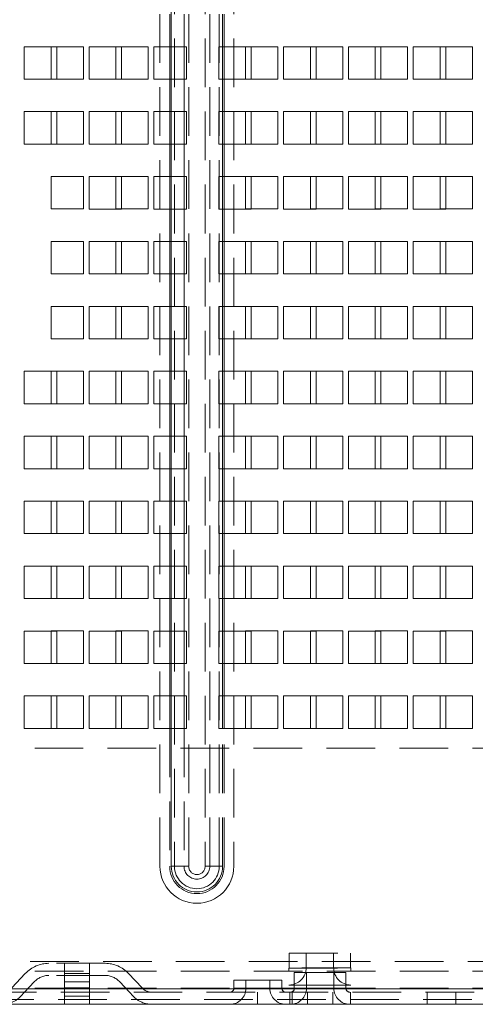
# Paper-space layout '2' of a CAD drawing. Header units: inches. Extents: x 1 to 109, y 1 to 85.
# Tile 46 of 134: x 88.01 to 90.35, y 13.01 to 18.06. Entities that reach past the tile are written whole.
import ezdxf

# ---------------------------------------------------------------- set-up
doc = ezdxf.new("R2010")
doc.units = ezdxf.units.IN
doc.header["$MEASUREMENT"] = 0
doc.linetypes.add('HIDDEN', pattern=[0.075, 0.05, -0.025])

psp = doc.layouts.new('2')

# ---------------------------------------------------------------- linework, layer by layer
at = {"color": 7, "linetype": 'HIDDEN', "lineweight": 0, "ltscale": 5}
for p, q in [((88.7271, 13.7176), (88.7271, 29.9676)), ((88.7853, 29.9676), (88.7853, 13.7176)), ((88.8018, 29.9676), (88.8018, 13.7176)), ((88.8746, 13.7176), (88.8746, 29.9676)), ((88.9593, 29.9676), (88.9593, 13.7176)), ((88.9831, 13.7176), (88.9831, 29.9676)), ((89.032, 13.7176), (89.032, 29.9676)), ((89.0486, 13.7176), (89.0486, 29.9676)), ((89.1068, 29.9676), (89.1068, 13.7176)), ((88.7769, 18.0924), (88.7769, 17.9257)), ((88.7853, 18.0924), (88.7853, 17.9257)), ((88.8508, 18.0924), (88.8508, 17.9257)), ((89.0486, 17.9257), (89.0486, 18.0924)), ((89.0569, 17.9257), (89.0569, 18.0924)), ((88.3336, 17.9259), (88.1669, 17.9259)), ((88.1669, 17.9259), (88.1669, 17.9257)), ((88.3336, 17.7592), (88.3336, 17.9259)), ((88.6669, 17.9259), (88.5003, 17.9259)), ((88.5003, 17.9259), (88.5003, 17.9257)), ((88.6669, 17.7592), (88.6669, 17.9259)), ((89.3336, 17.9259), (89.1669, 17.9259)), ((89.1669, 17.9259), (89.1669, 17.9257)), ((89.3336, 17.7592), (89.3336, 17.9259)), ((89.6669, 17.9259), (89.5003, 17.9259)), ((89.5003, 17.9259), (89.5003, 17.9257)), ((89.6669, 17.7592), (89.6669, 17.9259)), ((90.0003, 17.9259), (89.8336, 17.9259)), ((89.8336, 17.9259), (89.8336, 17.9257)), ((90.0003, 17.7592), (90.0003, 17.9259)), ((90.3336, 17.9259), (90.1669, 17.9259)), ((90.1669, 17.9259), (90.1669, 17.9257)), ((90.3336, 17.7592), (90.3336, 17.9259)), ((88.1961, 17.7592), (88.3336, 17.7592)), ((88.5294, 17.7592), (88.6669, 17.7592)), ((88.7769, 17.7591), (88.7769, 17.5924)), ((88.7853, 17.7591), (88.7853, 17.5924)), ((88.8508, 17.7591), (88.8508, 17.5924)), ((89.0486, 17.5924), (89.0486, 17.7591)), ((89.0569, 17.5924), (89.0569, 17.7591)), ((89.1961, 17.7592), (89.3336, 17.7592)), ((89.5294, 17.7592), (89.6669, 17.7592)), ((89.8628, 17.7592), (90.0003, 17.7592)), ((90.1961, 17.7592), (90.3336, 17.7592)), ((88.3336, 17.5926), (88.1669, 17.5926)), ((88.1669, 17.5926), (88.1669, 17.5924)), ((88.3336, 17.4259), (88.3336, 17.5926)), ((88.6669, 17.5926), (88.5003, 17.5926)), ((88.5003, 17.5926), (88.5003, 17.5924)), ((88.6669, 17.4259), (88.6669, 17.5926)), ((89.3336, 17.5926), (89.1669, 17.5926)), ((89.1669, 17.5926), (89.1669, 17.5924)), ((89.3336, 17.4259), (89.3336, 17.5926)), ((89.6669, 17.5926), (89.5003, 17.5926)), ((89.5003, 17.5926), (89.5003, 17.5924)), ((89.6669, 17.4259), (89.6669, 17.5926)), ((90.0003, 17.5926), (89.8336, 17.5926)), ((89.8336, 17.5926), (89.8336, 17.5924)), ((90.0003, 17.4259), (90.0003, 17.5926)), ((90.3336, 17.5926), (90.1669, 17.5926)), ((90.1669, 17.5926), (90.1669, 17.5924)), ((90.3336, 17.4259), (90.3336, 17.5926)), ((88.1961, 17.4259), (88.3336, 17.4259)), ((88.5294, 17.4259), (88.6669, 17.4259)), ((88.7769, 17.4257), (88.7769, 17.2591)), ((88.7853, 17.4257), (88.7853, 17.2591)), ((88.8508, 17.4257), (88.8508, 17.2591)), ((89.0486, 17.2591), (89.0486, 17.4257)), ((89.0569, 17.2591), (89.0569, 17.4257)), ((89.1961, 17.4259), (89.3336, 17.4259)), ((89.5294, 17.4259), (89.6669, 17.4259)), ((89.8628, 17.4259), (90.0003, 17.4259)), ((90.1961, 17.4259), (90.3336, 17.4259)), ((88.3336, 17.2592), (88.1669, 17.2592)), ((88.1669, 17.2592), (88.1669, 17.0926)), ((88.3336, 17.0926), (88.3336, 17.2592)), ((88.6669, 17.2592), (88.5003, 17.2592)), ((88.5003, 17.2592), (88.5003, 17.2591)), ((88.6669, 17.0926), (88.6669, 17.2592)), ((89.3336, 17.2592), (89.1669, 17.2592)), ((89.1669, 17.2592), (89.1669, 17.2591)), ((89.3336, 17.0926), (89.3336, 17.2592)), ((89.6669, 17.2592), (89.5003, 17.2592)), ((89.5003, 17.2592), (89.5003, 17.2591)), ((89.6669, 17.0926), (89.6669, 17.2592)), ((90.0003, 17.2592), (89.8336, 17.2592)), ((89.8336, 17.2592), (89.8336, 17.2591)), ((90.0003, 17.0926), (90.0003, 17.2592)), ((90.3336, 17.2592), (90.1669, 17.2592)), ((90.1669, 17.2592), (90.1669, 17.2591)), ((90.3336, 17.0926), (90.3336, 17.2592)), ((88.1669, 17.0926), (88.3336, 17.0926)), ((88.5294, 17.0926), (88.6669, 17.0926)), ((88.7769, 17.0924), (88.7769, 16.9257)), ((88.7853, 17.0924), (88.7853, 16.9257)), ((88.8508, 17.0924), (88.8508, 16.9257)), ((89.0486, 16.9257), (89.0486, 17.0924)), ((89.0569, 16.9257), (89.0569, 17.0924)), ((89.1961, 17.0926), (89.3336, 17.0926)), ((89.5294, 17.0926), (89.6669, 17.0926)), ((89.8628, 17.0926), (90.0003, 17.0926)), ((90.1961, 17.0926), (90.3336, 17.0926)), ((88.3336, 16.9259), (88.1669, 16.9259)), ((88.1669, 16.9259), (88.1669, 16.7592)), ((88.3336, 16.7592), (88.3336, 16.9259)), ((88.6669, 16.9259), (88.5003, 16.9259)), ((88.5003, 16.9259), (88.5003, 16.9257)), ((88.6669, 16.7592), (88.6669, 16.9259)), ((89.3336, 16.9259), (89.1669, 16.9259)), ((89.1669, 16.9259), (89.1669, 16.9257)), ((89.3336, 16.7592), (89.3336, 16.9259)), ((89.6669, 16.9259), (89.5003, 16.9259)), ((89.5003, 16.9259), (89.5003, 16.9257)), ((89.6669, 16.7592), (89.6669, 16.9259)), ((90.0003, 16.9259), (89.8336, 16.9259)), ((89.8336, 16.9259), (89.8336, 16.9257)), ((90.0003, 16.7592), (90.0003, 16.9259)), ((90.3336, 16.9259), (90.1669, 16.9259)), ((90.1669, 16.9259), (90.1669, 16.9257)), ((90.3336, 16.7592), (90.3336, 16.9259)), ((88.1669, 16.7592), (88.3336, 16.7592)), ((88.5294, 16.7592), (88.6669, 16.7592)), ((88.7769, 16.7591), (88.7769, 16.5924)), ((88.7853, 16.7591), (88.7853, 16.5924)), ((88.8508, 16.7591), (88.8508, 16.5924)), ((89.0486, 16.5924), (89.0486, 16.7591)), ((89.0569, 16.5924), (89.0569, 16.7591)), ((89.1961, 16.7592), (89.3336, 16.7592)), ((89.5294, 16.7592), (89.6669, 16.7592)), ((89.8628, 16.7592), (90.0003, 16.7592)), ((90.1961, 16.7592), (90.3336, 16.7592)), ((88.3336, 16.5926), (88.1669, 16.5926)), ((88.1669, 16.5926), (88.1669, 16.4259)), ((88.3336, 16.4259), (88.3336, 16.5926)), ((88.6669, 16.5926), (88.5003, 16.5926)), ((88.5003, 16.5926), (88.5003, 16.5924)), ((88.6669, 16.4259), (88.6669, 16.5926)), ((89.3336, 16.5926), (89.1669, 16.5926)), ((89.1669, 16.5926), (89.1669, 16.5924)), ((89.3336, 16.4259), (89.3336, 16.5926)), ((89.6669, 16.5926), (89.5003, 16.5926)), ((89.5003, 16.5926), (89.5003, 16.5924)), ((89.6669, 16.4259), (89.6669, 16.5926)), ((90.0003, 16.5926), (89.8336, 16.5926)), ((89.8336, 16.5926), (89.8336, 16.5924)), ((90.0003, 16.4259), (90.0003, 16.5926)), ((90.3336, 16.5926), (90.1669, 16.5926)), ((90.1669, 16.5926), (90.1669, 16.5924)), ((90.3336, 16.4259), (90.3336, 16.5926)), ((88.1669, 16.4259), (88.3336, 16.4259)), ((88.5294, 16.4259), (88.6669, 16.4259)), ((88.7769, 16.4257), (88.7769, 16.2591)), ((88.7853, 16.4257), (88.7853, 16.2591)), ((88.8508, 16.4257), (88.8508, 16.2591)), ((89.0486, 16.2591), (89.0486, 16.4257)), ((89.0569, 16.2591), (89.0569, 16.4257)), ((89.1961, 16.4259), (89.3336, 16.4259)), ((89.5294, 16.4259), (89.6669, 16.4259)), ((89.8628, 16.4259), (90.0003, 16.4259)), ((90.1961, 16.4259), (90.3336, 16.4259)), ((88.3336, 16.2592), (88.1669, 16.2592)), ((88.1669, 16.2592), (88.1669, 16.2591)), ((88.3336, 16.0926), (88.3336, 16.2592)), ((88.6669, 16.2592), (88.5003, 16.2592)), ((88.5003, 16.2592), (88.5003, 16.2591)), ((88.6669, 16.0926), (88.6669, 16.2592)), ((89.3336, 16.2592), (89.1669, 16.2592)), ((89.1669, 16.2592), (89.1669, 16.2591)), ((89.3336, 16.0926), (89.3336, 16.2592)), ((89.6669, 16.2592), (89.5003, 16.2592)), ((89.5003, 16.2592), (89.5003, 16.2591)), ((89.6669, 16.0926), (89.6669, 16.2592)), ((90.0003, 16.2592), (89.8336, 16.2592)), ((89.8336, 16.2592), (89.8336, 16.2591)), ((90.0003, 16.0926), (90.0003, 16.2592)), ((90.3336, 16.2592), (90.1669, 16.2592)), ((90.1669, 16.2592), (90.1669, 16.2591)), ((90.3336, 16.0926), (90.3336, 16.2592)), ((88.1961, 16.0926), (88.3336, 16.0926)), ((88.5294, 16.0926), (88.6669, 16.0926)), ((88.7769, 16.0924), (88.7769, 15.9257)), ((88.7853, 16.0924), (88.7853, 15.9257)), ((88.8508, 16.0924), (88.8508, 15.9257)), ((89.0486, 15.9257), (89.0486, 16.0924)), ((89.0569, 15.9257), (89.0569, 16.0924)), ((89.1961, 16.0926), (89.3336, 16.0926)), ((89.5294, 16.0926), (89.6669, 16.0926)), ((89.8628, 16.0926), (90.0003, 16.0926)), ((90.1961, 16.0926), (90.3336, 16.0926)), ((88.3336, 15.9259), (88.1669, 15.9259)), ((88.1669, 15.9259), (88.1669, 15.9257)), ((88.3336, 15.7592), (88.3336, 15.9259)), ((88.6669, 15.9259), (88.5003, 15.9259)), ((88.5003, 15.9259), (88.5003, 15.9257)), ((88.6669, 15.7592), (88.6669, 15.9259)), ((89.3336, 15.9259), (89.1669, 15.9259)), ((89.1669, 15.9259), (89.1669, 15.9257)), ((89.3336, 15.7592), (89.3336, 15.9259)), ((89.6669, 15.9259), (89.5003, 15.9259)), ((89.5003, 15.9259), (89.5003, 15.9257)), ((89.6669, 15.7592), (89.6669, 15.9259)), ((90.0003, 15.9259), (89.8336, 15.9259)), ((89.8336, 15.9259), (89.8336, 15.9257)), ((90.0003, 15.7592), (90.0003, 15.9259)), ((90.3336, 15.9259), (90.1669, 15.9259)), ((90.1669, 15.9259), (90.1669, 15.9257)), ((90.3336, 15.7592), (90.3336, 15.9259)), ((88.1961, 15.7592), (88.3336, 15.7592)), ((88.5294, 15.7592), (88.6669, 15.7592)), ((88.7769, 15.7591), (88.7769, 15.5924)), ((88.7853, 15.7591), (88.7853, 15.5924)), ((88.8508, 15.7591), (88.8508, 15.5924)), ((89.0486, 15.5924), (89.0486, 15.7591)), ((89.0569, 15.5924), (89.0569, 15.7591)), ((89.1961, 15.7592), (89.3336, 15.7592)), ((89.5294, 15.7592), (89.6669, 15.7592)), ((89.8628, 15.7592), (90.0003, 15.7592)), ((90.1961, 15.7592), (90.3336, 15.7592)), ((88.3336, 15.5926), (88.1669, 15.5926)), ((88.1669, 15.5926), (88.1669, 15.5924)), ((88.3336, 15.4259), (88.3336, 15.5926)), ((88.6669, 15.5926), (88.5003, 15.5926)), ((88.5003, 15.5926), (88.5003, 15.5924)), ((88.6669, 15.4259), (88.6669, 15.5926)), ((89.3336, 15.5926), (89.1669, 15.5926)), ((89.1669, 15.5926), (89.1669, 15.5924)), ((89.3336, 15.4259), (89.3336, 15.5926)), ((89.6669, 15.5926), (89.5003, 15.5926)), ((89.5003, 15.5926), (89.5003, 15.5924)), ((89.6669, 15.4259), (89.6669, 15.5926)), ((90.0003, 15.5926), (89.8336, 15.5926)), ((89.8336, 15.5926), (89.8336, 15.5924)), ((90.0003, 15.4259), (90.0003, 15.5926)), ((90.3336, 15.5926), (90.1669, 15.5926)), ((90.1669, 15.5926), (90.1669, 15.5924)), ((90.3336, 15.4259), (90.3336, 15.5926)), ((88.1961, 15.4259), (88.3336, 15.4259)), ((88.5294, 15.4259), (88.6669, 15.4259)), ((88.7769, 15.4257), (88.7769, 15.2591)), ((88.7853, 15.4257), (88.7853, 15.2591)), ((88.8508, 15.4257), (88.8508, 15.2591)), ((89.0486, 15.2591), (89.0486, 15.4257)), ((89.0569, 15.2591), (89.0569, 15.4257)), ((89.1961, 15.4259), (89.3336, 15.4259)), ((89.5294, 15.4259), (89.6669, 15.4259)), ((89.8628, 15.4259), (90.0003, 15.4259)), ((90.1961, 15.4259), (90.3336, 15.4259)), ((88.3336, 15.2592), (88.1669, 15.2592)), ((88.1669, 15.2592), (88.1669, 15.2591)), ((88.3336, 15.0926), (88.3336, 15.2592)), ((88.6669, 15.2592), (88.5003, 15.2592)), ((88.5003, 15.2592), (88.5003, 15.2591)), ((88.6669, 15.0926), (88.6669, 15.2592)), ((89.3336, 15.2592), (89.1669, 15.2592)), ((89.1669, 15.2592), (89.1669, 15.2591)), ((89.3336, 15.0926), (89.3336, 15.2592)), ((89.6669, 15.2592), (89.5003, 15.2592)), ((89.5003, 15.2592), (89.5003, 15.2591)), ((89.6669, 15.0926), (89.6669, 15.2592)), ((90.0003, 15.2592), (89.8336, 15.2592)), ((89.8336, 15.2592), (89.8336, 15.2591)), ((90.0003, 15.0926), (90.0003, 15.2592)), ((90.3336, 15.2592), (90.1669, 15.2592)), ((90.1669, 15.2592), (90.1669, 15.2591)), ((90.3336, 15.0926), (90.3336, 15.2592)), ((88.1961, 15.0926), (88.3336, 15.0926)), ((88.5294, 15.0926), (88.6669, 15.0926)), ((88.7769, 15.0924), (88.7769, 14.9257)), ((88.7853, 15.0924), (88.7853, 14.9257)), ((88.8508, 15.0924), (88.8508, 14.9257)), ((89.0486, 14.9257), (89.0486, 15.0924)), ((89.0569, 14.9257), (89.0569, 15.0924)), ((89.1961, 15.0926), (89.3336, 15.0926)), ((89.5294, 15.0926), (89.6669, 15.0926)), ((89.8628, 15.0926), (90.0003, 15.0926)), ((90.1961, 15.0926), (90.3336, 15.0926)), ((88.3336, 14.9259), (88.1669, 14.9259)), ((88.1669, 14.9259), (88.1669, 14.9257)), ((88.3336, 14.7592), (88.3336, 14.9259)), ((88.6669, 14.9259), (88.5003, 14.9259)), ((88.5003, 14.9259), (88.5003, 14.9257)), ((88.6669, 14.7592), (88.6669, 14.9259)), ((89.3336, 14.9259), (89.1669, 14.9259)), ((89.1669, 14.9259), (89.1669, 14.9257)), ((89.3336, 14.7592), (89.3336, 14.9259)), ((89.6669, 14.9259), (89.5003, 14.9259)), ((89.5003, 14.9259), (89.5003, 14.9257)), ((89.6669, 14.7592), (89.6669, 14.9259)), ((90.0003, 14.9259), (89.8336, 14.9259)), ((89.8336, 14.9259), (89.8336, 14.9257)), ((90.0003, 14.7592), (90.0003, 14.9259)), ((90.3336, 14.9259), (90.1669, 14.9259)), ((90.1669, 14.9259), (90.1669, 14.9257)), ((90.3336, 14.7592), (90.3336, 14.9259)), ((88.1961, 14.7592), (88.3336, 14.7592)), ((88.5294, 14.7592), (88.6669, 14.7592)), ((88.7769, 14.7591), (88.7769, 14.5924)), ((88.7853, 14.7591), (88.7853, 14.5924)), ((88.8508, 14.7591), (88.8508, 14.5924)), ((89.0486, 14.5924), (89.0486, 14.7591)), ((89.0569, 14.5924), (89.0569, 14.7591)), ((89.1961, 14.7592), (89.3336, 14.7592)), ((89.5294, 14.7592), (89.6669, 14.7592)), ((89.8628, 14.7592), (90.0003, 14.7592)), ((90.1961, 14.7592), (90.3336, 14.7592)), ((88.3336, 14.5926), (88.1669, 14.5926)), ((88.1669, 14.5926), (88.1669, 14.5924)), ((88.3336, 14.4259), (88.3336, 14.5926)), ((88.6669, 14.5926), (88.5003, 14.5926)), ((88.5003, 14.5926), (88.5003, 14.5924)), ((88.6669, 14.4259), (88.6669, 14.5926)), ((89.3336, 14.5926), (89.1669, 14.5926)), ((89.1669, 14.5926), (89.1669, 14.5924)), ((89.3336, 14.4259), (89.3336, 14.5926)), ((89.6669, 14.5926), (89.5003, 14.5926)), ((89.5003, 14.5926), (89.5003, 14.5924)), ((89.6669, 14.4259), (89.6669, 14.5926)), ((90.0003, 14.5926), (89.8336, 14.5926)), ((89.8336, 14.5926), (89.8336, 14.5924)), ((90.0003, 14.4259), (90.0003, 14.5926)), ((90.3336, 14.5926), (90.1669, 14.5926)), ((90.1669, 14.5926), (90.1669, 14.5924)), ((90.3336, 14.4259), (90.3336, 14.5926)), ((88.1961, 14.4259), (88.3336, 14.4259)), ((88.5294, 14.4259), (88.6669, 14.4259)), ((88.7769, 14.4257), (88.7769, 13.7176)), ((88.7853, 14.4257), (88.7853, 13.7176)), ((88.8508, 14.4257), (88.8508, 13.7176)), ((89.0486, 13.7176), (89.0486, 14.4257)), ((89.0569, 13.7176), (89.0569, 14.4257)), ((89.1961, 14.4259), (89.3336, 14.4259)), ((89.5294, 14.4259), (89.6669, 14.4259)), ((89.8628, 14.4259), (90.0003, 14.4259)), ((90.1961, 14.4259), (90.3336, 14.4259)), ((95.8329, 14.3244), (84.6844, 14.3244)), ((88.7853, 13.7176), (88.8508, 13.7176)), ((88.7853, 13.7176), (88.8018, 13.7176)), ((88.8746, 13.7176), (88.8018, 13.7176)), ((88.8746, 13.7176), (88.8508, 13.7176)), ((88.9593, 13.7176), (88.9831, 13.7176)), ((88.9593, 13.7176), (89.032, 13.7176)), ((88.9831, 13.7176), (89.0486, 13.7176)), ((89.032, 13.7176), (89.0486, 13.7176)), ((89.3914, 13.2721), (89.7068, 13.2721)), ((89.3914, 13.2721), (89.3914, 13.1967)), ((89.4786, 13.2721), (89.4786, 13.1967)), ((89.6196, 13.1967), (89.6196, 13.2721)), ((89.7068, 13.1967), (89.7068, 13.2721)), ((84.6844, 13.2286), (96.9287, 13.2286)), ((88.4446, 13.2197), (88.1564, 13.2197)), ((88.2355, 13.1669), (88.2355, 13.2197)), ((88.3655, 13.2197), (88.3655, 13.1669)), ((89.39, 13.1952), (89.7082, 13.1952)), ((89.39, 13.1952), (89.39, 13.1786)), ((89.7068, 13.1967), (89.3914, 13.1967)), ((89.6186, 13.1967), (89.4796, 13.1967)), ((89.7082, 13.1786), (89.7082, 13.1952)), ((85.8344, 13.1786), (96.9519, 13.1786)), ((87.9659, 13.0932), (88.0349, 13.1669)), ((88.4446, 13.1574), (88.1564, 13.1574)), ((88.3655, 13.1669), (88.2355, 13.1669)), ((88.2355, 13.0932), (88.2355, 13.1669)), ((88.3655, 13.0932), (88.3655, 13.1669)), ((88.6351, 13.0932), (88.5661, 13.1669)), ((89.4177, 13.1731), (89.5505, 13.1731)), ((89.4177, 13.1731), (89.4177, 13.0911)), ((89.48, 13.1731), (89.48, 13.0911)), ((89.5505, 13.1731), (89.6833, 13.1731)), ((89.621, 13.0911), (89.621, 13.1731)), ((89.6833, 13.0911), (89.6833, 13.1731)), ((88.0307, 13.0713), (88.0804, 13.1244)), ((88.3655, 13.1244), (88.2355, 13.1244)), ((88.5703, 13.0713), (88.5207, 13.1244)), ((89.2305, 13.1337), (89.1067, 13.1337)), ((89.1067, 13.1337), (89.1067, 13.0911)), ((89.169, 13.1337), (89.169, 13.0911)), ((89.3543, 13.1337), (89.2305, 13.1337)), ((89.292, 13.0911), (89.292, 13.1337)), ((89.3543, 13.0911), (89.3543, 13.1337)), ((89.39, 13.1081), (89.5491, 13.1081)), ((89.5491, 13.1081), (89.7082, 13.1081)), ((97.8419, 13.0713), (84.6128, 13.0713)), ((84.6294, 13.088), (97.8419, 13.088)), ((85.8344, 13.0914), (96.9519, 13.0914)), ((88.0113, 13.0506), (88.0307, 13.0713)), ((88.2355, 13.0713), (88.2355, 13.0932)), ((88.2355, 13.0932), (88.3655, 13.0932)), ((88.2355, 13.0506), (88.2355, 13.0713)), ((88.2355, 13.0506), (88.3655, 13.0506)), ((88.2355, 13.0091), (88.2355, 13.0506)), ((88.3655, 13.0932), (88.3655, 13.0713)), ((88.3655, 13.0506), (88.3655, 13.0713)), ((88.3655, 13.0506), (88.3655, 13.0091)), ((88.5897, 13.0506), (88.5703, 13.0713)), ((89.1067, 13.0911), (89.3543, 13.0911)), ((89.1693, 13.0911), (89.2918, 13.0911)), ((89.2284, 13.0713), (89.2284, 13.0091)), ((89.3943, 13.0713), (89.3943, 13.0091)), ((89.4059, 13.0091), (89.4059, 13.0713)), ((89.418, 13.0911), (89.683, 13.0911)), ((89.418, 13.0911), (89.683, 13.0911)), ((89.418, 13.0911), (89.683, 13.0911)), ((89.62, 13.0911), (89.481, 13.0911)), ((89.62, 13.0911), (89.481, 13.0911)), ((89.62, 13.0911), (89.481, 13.0911)), ((89.4851, 13.0091), (89.4851, 13.0713)), ((89.6159, 13.0091), (89.6159, 13.0713)), ((89.7068, 13.0091), (89.7068, 13.0713)), ((90.1007, 13.0713), (90.1007, 13.0091)), ((90.2482, 13.0091), (90.2482, 13.0713)), ((97.8294, 13.0332), (84.6243, 13.0332))]:
    psp.add_line(p, q, dxfattribs=at)
at = {"color": 7, "linetype": 'Continuous', "lineweight": 15, "ltscale": 5}
for p, q in [((88.1961, 17.9257), (88.0294, 17.9257)), ((88.0294, 17.9257), (88.0294, 17.7591)), ((88.1669, 17.9257), (88.1669, 17.7592)), ((88.1961, 17.7591), (88.1961, 17.9257)), ((88.5294, 17.9257), (88.3628, 17.9257)), ((88.3628, 17.9257), (88.3628, 17.7591)), ((88.5003, 17.9257), (88.5003, 17.7592)), ((88.5294, 17.7591), (88.5294, 17.9257)), ((88.8628, 17.9257), (88.6961, 17.9257)), ((88.6961, 17.9257), (88.6961, 17.7591)), ((88.7769, 17.9257), (88.7769, 17.7591)), ((88.8628, 17.7591), (88.8628, 17.9257)), ((89.1961, 17.9257), (89.0294, 17.9257)), ((89.0294, 17.9257), (89.0294, 17.7591)), ((89.0569, 17.7591), (89.0569, 17.9257)), ((89.1669, 17.9257), (89.1669, 17.7592)), ((89.1961, 17.7591), (89.1961, 17.9257)), ((89.5294, 17.9257), (89.3628, 17.9257)), ((89.3628, 17.9257), (89.3628, 17.7591)), ((89.5003, 17.9257), (89.5003, 17.7592)), ((89.5294, 17.7591), (89.5294, 17.9257)), ((89.8628, 17.9257), (89.6961, 17.9257)), ((89.6961, 17.9257), (89.6961, 17.7591)), ((89.8336, 17.9257), (89.8336, 17.7592)), ((89.8628, 17.7591), (89.8628, 17.9257)), ((90.1961, 17.9257), (90.0294, 17.9257)), ((90.0294, 17.9257), (90.0294, 17.7591)), ((90.1669, 17.9257), (90.1669, 17.7592)), ((90.1961, 17.7591), (90.1961, 17.9257)), ((88.0294, 17.7591), (88.1961, 17.7591)), ((88.1669, 17.7592), (88.1961, 17.7592)), ((88.3628, 17.7591), (88.5294, 17.7591)), ((88.5003, 17.7592), (88.5294, 17.7592)), ((88.6961, 17.7591), (88.8628, 17.7591)), ((89.0294, 17.7591), (89.1961, 17.7591)), ((89.1669, 17.7592), (89.1961, 17.7592)), ((89.3628, 17.7591), (89.5294, 17.7591)), ((89.5003, 17.7592), (89.5294, 17.7592)), ((89.6961, 17.7591), (89.8628, 17.7591)), ((89.8336, 17.7592), (89.8628, 17.7592)), ((90.0294, 17.7591), (90.1961, 17.7591)), ((90.1669, 17.7592), (90.1961, 17.7592)), ((88.1961, 17.5924), (88.0294, 17.5924)), ((88.0294, 17.5924), (88.0294, 17.4257)), ((88.1669, 17.5924), (88.1669, 17.4259)), ((88.1961, 17.4257), (88.1961, 17.5924)), ((88.5294, 17.5924), (88.3628, 17.5924)), ((88.3628, 17.5924), (88.3628, 17.4257)), ((88.5003, 17.5924), (88.5003, 17.4259)), ((88.5294, 17.4257), (88.5294, 17.5924)), ((88.8628, 17.5924), (88.6961, 17.5924)), ((88.6961, 17.5924), (88.6961, 17.4257)), ((88.7769, 17.5924), (88.7769, 17.4257)), ((88.8628, 17.4257), (88.8628, 17.5924)), ((89.1961, 17.5924), (89.0294, 17.5924)), ((89.0294, 17.5924), (89.0294, 17.4257)), ((89.0569, 17.4257), (89.0569, 17.5924)), ((89.1669, 17.5924), (89.1669, 17.4259)), ((89.1961, 17.4257), (89.1961, 17.5924)), ((89.5294, 17.5924), (89.3628, 17.5924)), ((89.3628, 17.5924), (89.3628, 17.4257)), ((89.5003, 17.5924), (89.5003, 17.4259)), ((89.5294, 17.4257), (89.5294, 17.5924)), ((89.8628, 17.5924), (89.6961, 17.5924)), ((89.6961, 17.5924), (89.6961, 17.4257)), ((89.8336, 17.5924), (89.8336, 17.4259)), ((89.8628, 17.4257), (89.8628, 17.5924)), ((90.1961, 17.5924), (90.0294, 17.5924)), ((90.0294, 17.5924), (90.0294, 17.4257)), ((90.1669, 17.5924), (90.1669, 17.4259)), ((90.1961, 17.4257), (90.1961, 17.5924)), ((88.0294, 17.4257), (88.1961, 17.4257)), ((88.1669, 17.4259), (88.1961, 17.4259)), ((88.3628, 17.4257), (88.5294, 17.4257)), ((88.5003, 17.4259), (88.5294, 17.4259)), ((88.6961, 17.4257), (88.8628, 17.4257)), ((89.0294, 17.4257), (89.1961, 17.4257)), ((89.1669, 17.4259), (89.1961, 17.4259)), ((89.3628, 17.4257), (89.5294, 17.4257)), ((89.5003, 17.4259), (89.5294, 17.4259)), ((89.6961, 17.4257), (89.8628, 17.4257)), ((89.8336, 17.4259), (89.8628, 17.4259)), ((90.0294, 17.4257), (90.1961, 17.4257)), ((90.1669, 17.4259), (90.1961, 17.4259)), ((88.5294, 17.2591), (88.3628, 17.2591)), ((88.3628, 17.2591), (88.3628, 17.0924)), ((88.5003, 17.2591), (88.5003, 17.0926)), ((88.5294, 17.0924), (88.5294, 17.2591)), ((88.8628, 17.2591), (88.6961, 17.2591)), ((88.6961, 17.2591), (88.6961, 17.0924)), ((88.7769, 17.2591), (88.7769, 17.0924)), ((88.8628, 17.0924), (88.8628, 17.2591)), ((89.1961, 17.2591), (89.0294, 17.2591)), ((89.0294, 17.2591), (89.0294, 17.0924)), ((89.0569, 17.0924), (89.0569, 17.2591)), ((89.1669, 17.2591), (89.1669, 17.0926)), ((89.1961, 17.0924), (89.1961, 17.2591)), ((89.5294, 17.2591), (89.3628, 17.2591)), ((89.3628, 17.2591), (89.3628, 17.0924)), ((89.5003, 17.2591), (89.5003, 17.0926)), ((89.5294, 17.0924), (89.5294, 17.2591)), ((89.8628, 17.2591), (89.6961, 17.2591)), ((89.6961, 17.2591), (89.6961, 17.0924)), ((89.8336, 17.2591), (89.8336, 17.0926)), ((89.8628, 17.0924), (89.8628, 17.2591)), ((90.1961, 17.2591), (90.0294, 17.2591)), ((90.0294, 17.2591), (90.0294, 17.0924)), ((90.1669, 17.2591), (90.1669, 17.0926)), ((90.1961, 17.0924), (90.1961, 17.2591)), ((88.3628, 17.0924), (88.5294, 17.0924)), ((88.5003, 17.0926), (88.5294, 17.0926)), ((88.6961, 17.0924), (88.8628, 17.0924)), ((89.0294, 17.0924), (89.1961, 17.0924)), ((89.1669, 17.0926), (89.1961, 17.0926)), ((89.3628, 17.0924), (89.5294, 17.0924)), ((89.5003, 17.0926), (89.5294, 17.0926)), ((89.6961, 17.0924), (89.8628, 17.0924)), ((89.8336, 17.0926), (89.8628, 17.0926)), ((90.0294, 17.0924), (90.1961, 17.0924)), ((90.1669, 17.0926), (90.1961, 17.0926)), ((88.5294, 16.9257), (88.3628, 16.9257)), ((88.3628, 16.9257), (88.3628, 16.7591)), ((88.5003, 16.9257), (88.5003, 16.7592)), ((88.5294, 16.7591), (88.5294, 16.9257)), ((88.8628, 16.9257), (88.6961, 16.9257)), ((88.6961, 16.9257), (88.6961, 16.7591)), ((88.7769, 16.9257), (88.7769, 16.7591)), ((88.8628, 16.7591), (88.8628, 16.9257)), ((89.1961, 16.9257), (89.0294, 16.9257)), ((89.0294, 16.9257), (89.0294, 16.7591)), ((89.0569, 16.7591), (89.0569, 16.9257)), ((89.1669, 16.9257), (89.1669, 16.7592)), ((89.1961, 16.7591), (89.1961, 16.9257)), ((89.5294, 16.9257), (89.3628, 16.9257)), ((89.3628, 16.9257), (89.3628, 16.7591)), ((89.5003, 16.9257), (89.5003, 16.7592)), ((89.5294, 16.7591), (89.5294, 16.9257)), ((89.8628, 16.9257), (89.6961, 16.9257)), ((89.6961, 16.9257), (89.6961, 16.7591)), ((89.8336, 16.9257), (89.8336, 16.7592)), ((89.8628, 16.7591), (89.8628, 16.9257)), ((90.1961, 16.9257), (90.0294, 16.9257)), ((90.0294, 16.9257), (90.0294, 16.7591)), ((90.1669, 16.9257), (90.1669, 16.7592)), ((90.1961, 16.7591), (90.1961, 16.9257)), ((88.3628, 16.7591), (88.5294, 16.7591)), ((88.5003, 16.7592), (88.5294, 16.7592)), ((88.6961, 16.7591), (88.8628, 16.7591)), ((89.0294, 16.7591), (89.1961, 16.7591)), ((89.1669, 16.7592), (89.1961, 16.7592)), ((89.3628, 16.7591), (89.5294, 16.7591)), ((89.5003, 16.7592), (89.5294, 16.7592)), ((89.6961, 16.7591), (89.8628, 16.7591)), ((89.8336, 16.7592), (89.8628, 16.7592)), ((90.0294, 16.7591), (90.1961, 16.7591)), ((90.1669, 16.7592), (90.1961, 16.7592)), ((88.5294, 16.5924), (88.3628, 16.5924)), ((88.3628, 16.5924), (88.3628, 16.4257)), ((88.5003, 16.5924), (88.5003, 16.4259)), ((88.5294, 16.4257), (88.5294, 16.5924)), ((88.8628, 16.5924), (88.6961, 16.5924)), ((88.6961, 16.5924), (88.6961, 16.4257)), ((88.7769, 16.5924), (88.7769, 16.4257)), ((88.8628, 16.4257), (88.8628, 16.5924)), ((89.1961, 16.5924), (89.0294, 16.5924)), ((89.0294, 16.5924), (89.0294, 16.4257)), ((89.0569, 16.4257), (89.0569, 16.5924)), ((89.1669, 16.5924), (89.1669, 16.4259)), ((89.1961, 16.4257), (89.1961, 16.5924)), ((89.5294, 16.5924), (89.3628, 16.5924)), ((89.3628, 16.5924), (89.3628, 16.4257)), ((89.5003, 16.5924), (89.5003, 16.4259)), ((89.5294, 16.4257), (89.5294, 16.5924)), ((89.8628, 16.5924), (89.6961, 16.5924)), ((89.6961, 16.5924), (89.6961, 16.4257)), ((89.8336, 16.5924), (89.8336, 16.4259)), ((89.8628, 16.4257), (89.8628, 16.5924)), ((90.1961, 16.5924), (90.0294, 16.5924)), ((90.0294, 16.5924), (90.0294, 16.4257)), ((90.1669, 16.5924), (90.1669, 16.4259)), ((90.1961, 16.4257), (90.1961, 16.5924)), ((88.3628, 16.4257), (88.5294, 16.4257)), ((88.5003, 16.4259), (88.5294, 16.4259)), ((88.6961, 16.4257), (88.8628, 16.4257)), ((89.0294, 16.4257), (89.1961, 16.4257)), ((89.1669, 16.4259), (89.1961, 16.4259)), ((89.3628, 16.4257), (89.5294, 16.4257)), ((89.5003, 16.4259), (89.5294, 16.4259)), ((89.6961, 16.4257), (89.8628, 16.4257)), ((89.8336, 16.4259), (89.8628, 16.4259)), ((90.0294, 16.4257), (90.1961, 16.4257)), ((90.1669, 16.4259), (90.1961, 16.4259)), ((88.1961, 16.2591), (88.0294, 16.2591)), ((88.0294, 16.2591), (88.0294, 16.0924)), ((88.1669, 16.2591), (88.1669, 16.0926)), ((88.1961, 16.0924), (88.1961, 16.2591)), ((88.5294, 16.2591), (88.3628, 16.2591)), ((88.3628, 16.2591), (88.3628, 16.0924)), ((88.5003, 16.2591), (88.5003, 16.0926)), ((88.5294, 16.0924), (88.5294, 16.2591)), ((88.8628, 16.2591), (88.6961, 16.2591)), ((88.6961, 16.2591), (88.6961, 16.0924)), ((88.7769, 16.2591), (88.7769, 16.0924)), ((88.8628, 16.0924), (88.8628, 16.2591)), ((89.1961, 16.2591), (89.0294, 16.2591)), ((89.0294, 16.2591), (89.0294, 16.0924)), ((89.0569, 16.0924), (89.0569, 16.2591)), ((89.1669, 16.2591), (89.1669, 16.0926)), ((89.1961, 16.0924), (89.1961, 16.2591)), ((89.5294, 16.2591), (89.3628, 16.2591)), ((89.3628, 16.2591), (89.3628, 16.0924)), ((89.5003, 16.2591), (89.5003, 16.0926)), ((89.5294, 16.0924), (89.5294, 16.2591)), ((89.8628, 16.2591), (89.6961, 16.2591)), ((89.6961, 16.2591), (89.6961, 16.0924)), ((89.8336, 16.2591), (89.8336, 16.0926)), ((89.8628, 16.0924), (89.8628, 16.2591)), ((90.1961, 16.2591), (90.0294, 16.2591)), ((90.0294, 16.2591), (90.0294, 16.0924)), ((90.1669, 16.2591), (90.1669, 16.0926)), ((90.1961, 16.0924), (90.1961, 16.2591)), ((88.0294, 16.0924), (88.1961, 16.0924)), ((88.1669, 16.0926), (88.1961, 16.0926)), ((88.3628, 16.0924), (88.5294, 16.0924)), ((88.5003, 16.0926), (88.5294, 16.0926)), ((88.6961, 16.0924), (88.8628, 16.0924)), ((89.0294, 16.0924), (89.1961, 16.0924)), ((89.1669, 16.0926), (89.1961, 16.0926)), ((89.3628, 16.0924), (89.5294, 16.0924)), ((89.5003, 16.0926), (89.5294, 16.0926)), ((89.6961, 16.0924), (89.8628, 16.0924)), ((89.8336, 16.0926), (89.8628, 16.0926)), ((90.0294, 16.0924), (90.1961, 16.0924)), ((90.1669, 16.0926), (90.1961, 16.0926)), ((88.1961, 15.9257), (88.0294, 15.9257)), ((88.0294, 15.9257), (88.0294, 15.7591)), ((88.1669, 15.9257), (88.1669, 15.7592)), ((88.1961, 15.7591), (88.1961, 15.9257)), ((88.5294, 15.9257), (88.3628, 15.9257)), ((88.3628, 15.9257), (88.3628, 15.7591)), ((88.5003, 15.9257), (88.5003, 15.7592)), ((88.5294, 15.7591), (88.5294, 15.9257)), ((88.8628, 15.9257), (88.6961, 15.9257)), ((88.6961, 15.9257), (88.6961, 15.7591)), ((88.7769, 15.9257), (88.7769, 15.7591)), ((88.8628, 15.7591), (88.8628, 15.9257)), ((89.1961, 15.9257), (89.0294, 15.9257)), ((89.0294, 15.9257), (89.0294, 15.7591)), ((89.0569, 15.7591), (89.0569, 15.9257)), ((89.1669, 15.9257), (89.1669, 15.7592)), ((89.1961, 15.7591), (89.1961, 15.9257)), ((89.5294, 15.9257), (89.3628, 15.9257)), ((89.3628, 15.9257), (89.3628, 15.7591)), ((89.5003, 15.9257), (89.5003, 15.7592)), ((89.5294, 15.7591), (89.5294, 15.9257)), ((89.8628, 15.9257), (89.6961, 15.9257)), ((89.6961, 15.9257), (89.6961, 15.7591)), ((89.8336, 15.9257), (89.8336, 15.7592)), ((89.8628, 15.7591), (89.8628, 15.9257)), ((90.1961, 15.9257), (90.0294, 15.9257)), ((90.0294, 15.9257), (90.0294, 15.7591)), ((90.1669, 15.9257), (90.1669, 15.7592)), ((90.1961, 15.7591), (90.1961, 15.9257)), ((88.0294, 15.7591), (88.1961, 15.7591)), ((88.1669, 15.7592), (88.1961, 15.7592)), ((88.3628, 15.7591), (88.5294, 15.7591)), ((88.5003, 15.7592), (88.5294, 15.7592)), ((88.6961, 15.7591), (88.8628, 15.7591)), ((89.0294, 15.7591), (89.1961, 15.7591)), ((89.1669, 15.7592), (89.1961, 15.7592)), ((89.3628, 15.7591), (89.5294, 15.7591)), ((89.5003, 15.7592), (89.5294, 15.7592)), ((89.6961, 15.7591), (89.8628, 15.7591)), ((89.8336, 15.7592), (89.8628, 15.7592)), ((90.0294, 15.7591), (90.1961, 15.7591)), ((90.1669, 15.7592), (90.1961, 15.7592)), ((88.1961, 15.5924), (88.0294, 15.5924)), ((88.0294, 15.5924), (88.0294, 15.4257)), ((88.1669, 15.5924), (88.1669, 15.4259)), ((88.1961, 15.4257), (88.1961, 15.5924)), ((88.5294, 15.5924), (88.3628, 15.5924)), ((88.3628, 15.5924), (88.3628, 15.4257)), ((88.5003, 15.5924), (88.5003, 15.4259)), ((88.5294, 15.4257), (88.5294, 15.5924)), ((88.8628, 15.5924), (88.6961, 15.5924)), ((88.6961, 15.5924), (88.6961, 15.4257)), ((88.7769, 15.5924), (88.7769, 15.4257)), ((88.8628, 15.4257), (88.8628, 15.5924)), ((89.1961, 15.5924), (89.0294, 15.5924)), ((89.0294, 15.5924), (89.0294, 15.4257)), ((89.0569, 15.4257), (89.0569, 15.5924)), ((89.1669, 15.5924), (89.1669, 15.4259)), ((89.1961, 15.4257), (89.1961, 15.5924)), ((89.5294, 15.5924), (89.3628, 15.5924)), ((89.3628, 15.5924), (89.3628, 15.4257)), ((89.5003, 15.5924), (89.5003, 15.4259)), ((89.5294, 15.4257), (89.5294, 15.5924)), ((89.8628, 15.5924), (89.6961, 15.5924)), ((89.6961, 15.5924), (89.6961, 15.4257)), ((89.8336, 15.5924), (89.8336, 15.4259)), ((89.8628, 15.4257), (89.8628, 15.5924)), ((90.1961, 15.5924), (90.0294, 15.5924)), ((90.0294, 15.5924), (90.0294, 15.4257)), ((90.1669, 15.5924), (90.1669, 15.4259)), ((90.1961, 15.4257), (90.1961, 15.5924)), ((88.0294, 15.4257), (88.1961, 15.4257)), ((88.1669, 15.4259), (88.1961, 15.4259)), ((88.3628, 15.4257), (88.5294, 15.4257)), ((88.5003, 15.4259), (88.5294, 15.4259)), ((88.6961, 15.4257), (88.8628, 15.4257)), ((89.0294, 15.4257), (89.1961, 15.4257)), ((89.1669, 15.4259), (89.1961, 15.4259)), ((89.3628, 15.4257), (89.5294, 15.4257)), ((89.5003, 15.4259), (89.5294, 15.4259)), ((89.6961, 15.4257), (89.8628, 15.4257)), ((89.8336, 15.4259), (89.8628, 15.4259)), ((90.0294, 15.4257), (90.1961, 15.4257)), ((90.1669, 15.4259), (90.1961, 15.4259)), ((88.1961, 15.2591), (88.0294, 15.2591)), ((88.0294, 15.2591), (88.0294, 15.0924)), ((88.1669, 15.2591), (88.1669, 15.0926)), ((88.1961, 15.0924), (88.1961, 15.2591)), ((88.5294, 15.2591), (88.3628, 15.2591)), ((88.3628, 15.2591), (88.3628, 15.0924)), ((88.5003, 15.2591), (88.5003, 15.0926)), ((88.5294, 15.0924), (88.5294, 15.2591)), ((88.8628, 15.2591), (88.6961, 15.2591)), ((88.6961, 15.2591), (88.6961, 15.0924)), ((88.7769, 15.2591), (88.7769, 15.0924)), ((88.8628, 15.0924), (88.8628, 15.2591)), ((89.1961, 15.2591), (89.0294, 15.2591)), ((89.0294, 15.2591), (89.0294, 15.0924)), ((89.0569, 15.0924), (89.0569, 15.2591)), ((89.1669, 15.2591), (89.1669, 15.0926)), ((89.1961, 15.0924), (89.1961, 15.2591)), ((89.5294, 15.2591), (89.3628, 15.2591)), ((89.3628, 15.2591), (89.3628, 15.0924)), ((89.5003, 15.2591), (89.5003, 15.0926)), ((89.5294, 15.0924), (89.5294, 15.2591)), ((89.8628, 15.2591), (89.6961, 15.2591)), ((89.6961, 15.2591), (89.6961, 15.0924)), ((89.8336, 15.2591), (89.8336, 15.0926)), ((89.8628, 15.0924), (89.8628, 15.2591)), ((90.1961, 15.2591), (90.0294, 15.2591)), ((90.0294, 15.2591), (90.0294, 15.0924)), ((90.1669, 15.2591), (90.1669, 15.0926)), ((90.1961, 15.0924), (90.1961, 15.2591)), ((88.0294, 15.0924), (88.1961, 15.0924)), ((88.1669, 15.0926), (88.1961, 15.0926)), ((88.3628, 15.0924), (88.5294, 15.0924)), ((88.5003, 15.0926), (88.5294, 15.0926)), ((88.6961, 15.0924), (88.8628, 15.0924)), ((89.0294, 15.0924), (89.1961, 15.0924)), ((89.1669, 15.0926), (89.1961, 15.0926)), ((89.3628, 15.0924), (89.5294, 15.0924)), ((89.5003, 15.0926), (89.5294, 15.0926)), ((89.6961, 15.0924), (89.8628, 15.0924)), ((89.8336, 15.0926), (89.8628, 15.0926)), ((90.0294, 15.0924), (90.1961, 15.0924)), ((90.1669, 15.0926), (90.1961, 15.0926)), ((88.1961, 14.9257), (88.0294, 14.9257)), ((88.0294, 14.9257), (88.0294, 14.7591)), ((88.1669, 14.9257), (88.1669, 14.7592)), ((88.1961, 14.7591), (88.1961, 14.9257)), ((88.5294, 14.9257), (88.3628, 14.9257)), ((88.3628, 14.9257), (88.3628, 14.7591)), ((88.5003, 14.9257), (88.5003, 14.7592)), ((88.5294, 14.7591), (88.5294, 14.9257)), ((88.8628, 14.9257), (88.6961, 14.9257)), ((88.6961, 14.9257), (88.6961, 14.7591)), ((88.7769, 14.9257), (88.7769, 14.7591)), ((88.8628, 14.7591), (88.8628, 14.9257)), ((89.1961, 14.9257), (89.0294, 14.9257)), ((89.0294, 14.9257), (89.0294, 14.7591)), ((89.0569, 14.7591), (89.0569, 14.9257)), ((89.1669, 14.9257), (89.1669, 14.7592)), ((89.1961, 14.7591), (89.1961, 14.9257)), ((89.5294, 14.9257), (89.3628, 14.9257)), ((89.3628, 14.9257), (89.3628, 14.7591)), ((89.5003, 14.9257), (89.5003, 14.7592)), ((89.5294, 14.7591), (89.5294, 14.9257)), ((89.8628, 14.9257), (89.6961, 14.9257)), ((89.6961, 14.9257), (89.6961, 14.7591)), ((89.8336, 14.9257), (89.8336, 14.7592)), ((89.8628, 14.7591), (89.8628, 14.9257)), ((90.1961, 14.9257), (90.0294, 14.9257)), ((90.0294, 14.9257), (90.0294, 14.7591)), ((90.1669, 14.9257), (90.1669, 14.7592)), ((90.1961, 14.7591), (90.1961, 14.9257)), ((88.0294, 14.7591), (88.1961, 14.7591)), ((88.1669, 14.7592), (88.1961, 14.7592)), ((88.3628, 14.7591), (88.5294, 14.7591)), ((88.5003, 14.7592), (88.5294, 14.7592)), ((88.6961, 14.7591), (88.8628, 14.7591)), ((89.0294, 14.7591), (89.1961, 14.7591)), ((89.1669, 14.7592), (89.1961, 14.7592)), ((89.3628, 14.7591), (89.5294, 14.7591)), ((89.5003, 14.7592), (89.5294, 14.7592)), ((89.6961, 14.7591), (89.8628, 14.7591)), ((89.8336, 14.7592), (89.8628, 14.7592)), ((90.0294, 14.7591), (90.1961, 14.7591)), ((90.1669, 14.7592), (90.1961, 14.7592)), ((88.1961, 14.5924), (88.0294, 14.5924)), ((88.0294, 14.5924), (88.0294, 14.4257)), ((88.1669, 14.5924), (88.1669, 14.4259)), ((88.1961, 14.4257), (88.1961, 14.5924)), ((88.5294, 14.5924), (88.3628, 14.5924)), ((88.3628, 14.5924), (88.3628, 14.4257)), ((88.5003, 14.5924), (88.5003, 14.4259)), ((88.5294, 14.4257), (88.5294, 14.5924)), ((88.8628, 14.5924), (88.6961, 14.5924)), ((88.6961, 14.5924), (88.6961, 14.4257)), ((88.7769, 14.5924), (88.7769, 14.4257)), ((88.8628, 14.4257), (88.8628, 14.5924)), ((89.1961, 14.5924), (89.0294, 14.5924)), ((89.0294, 14.5924), (89.0294, 14.4257)), ((89.0569, 14.4257), (89.0569, 14.5924)), ((89.1669, 14.5924), (89.1669, 14.4259)), ((89.1961, 14.4257), (89.1961, 14.5924)), ((89.5294, 14.5924), (89.3628, 14.5924)), ((89.3628, 14.5924), (89.3628, 14.4257)), ((89.5003, 14.5924), (89.5003, 14.4259)), ((89.5294, 14.4257), (89.5294, 14.5924)), ((89.8628, 14.5924), (89.6961, 14.5924)), ((89.6961, 14.5924), (89.6961, 14.4257)), ((89.8336, 14.5924), (89.8336, 14.4259)), ((89.8628, 14.4257), (89.8628, 14.5924)), ((90.1961, 14.5924), (90.0294, 14.5924)), ((90.0294, 14.5924), (90.0294, 14.4257)), ((90.1669, 14.5924), (90.1669, 14.4259)), ((90.1961, 14.4257), (90.1961, 14.5924)), ((88.0294, 14.4257), (88.1961, 14.4257)), ((88.1669, 14.4259), (88.1961, 14.4259)), ((88.3628, 14.4257), (88.5294, 14.4257)), ((88.5003, 14.4259), (88.5294, 14.4259)), ((88.6961, 14.4257), (88.8628, 14.4257)), ((89.0294, 14.4257), (89.1961, 14.4257)), ((89.1669, 14.4259), (89.1961, 14.4259)), ((89.3628, 14.4257), (89.5294, 14.4257)), ((89.5003, 14.4259), (89.5294, 14.4259)), ((89.6961, 14.4257), (89.8628, 14.4257)), ((89.8336, 14.4259), (89.8628, 14.4259)), ((90.0294, 14.4257), (90.1961, 14.4257)), ((90.1669, 14.4259), (90.1961, 14.4259)), ((84.6294, 13.088), (97.8419, 13.088)), ((84.6128, 13.0091), (97.8419, 13.0091))]:
    psp.add_line(p, q, dxfattribs=at)
at = {"color": 8, "linetype": 'Continuous', "lineweight": 15, "ltscale": 5}
for p, q in [((88.7853, 17.9257), (88.7853, 17.7591)), ((88.8508, 17.9257), (88.8508, 17.7591)), ((89.0486, 17.7591), (89.0486, 17.9257)), ((88.7853, 17.5924), (88.7853, 17.4257)), ((88.8508, 17.5924), (88.8508, 17.4257)), ((89.0486, 17.4257), (89.0486, 17.5924)), ((88.7853, 17.2591), (88.7853, 17.0924)), ((88.8508, 17.2591), (88.8508, 17.0924)), ((89.0486, 17.0924), (89.0486, 17.2591)), ((88.7853, 16.9257), (88.7853, 16.7591)), ((88.8508, 16.9257), (88.8508, 16.7591)), ((89.0486, 16.7591), (89.0486, 16.9257)), ((88.7853, 16.5924), (88.7853, 16.4257)), ((88.8508, 16.5924), (88.8508, 16.4257)), ((89.0486, 16.4257), (89.0486, 16.5924)), ((88.7853, 16.2591), (88.7853, 16.0924)), ((88.8508, 16.2591), (88.8508, 16.0924)), ((89.0486, 16.0924), (89.0486, 16.2591)), ((88.7853, 15.9257), (88.7853, 15.7591)), ((88.8508, 15.9257), (88.8508, 15.7591)), ((89.0486, 15.7591), (89.0486, 15.9257)), ((88.7853, 15.5924), (88.7853, 15.4257)), ((88.8508, 15.5924), (88.8508, 15.4257)), ((89.0486, 15.4257), (89.0486, 15.5924)), ((88.7853, 15.2591), (88.7853, 15.0924)), ((88.8508, 15.2591), (88.8508, 15.0924)), ((89.0486, 15.0924), (89.0486, 15.2591)), ((88.7853, 14.9257), (88.7853, 14.7591)), ((88.8508, 14.9257), (88.8508, 14.7591)), ((89.0486, 14.7591), (89.0486, 14.9257)), ((88.7853, 14.5924), (88.7853, 14.4257)), ((88.8508, 14.5924), (88.8508, 14.4257)), ((89.0486, 14.4257), (89.0486, 14.5924))]:
    psp.add_line(p, q, dxfattribs=at)
at = {"color": 7, "linetype": 'HIDDEN', "lineweight": 0, "ltscale": 25}
for centre, radius, start, end in [((88.9169, 13.7176), 0.1898, 180, 0), ((88.9169, 13.7176), 0.14, 180, 0), ((88.9169, 13.7176), 0.1317, 180, 0), ((88.9169, 13.7176), 0.1317, 180, 0), ((88.9169, 13.7176), 0.1151, 180, 0), ((88.9169, 13.7176), 0.0661, 180, 0), ((88.9169, 13.7176), 0.0424, 180, 0), ((88.9169, 13.7176), 0.0424, 180, 0), ((88.1564, 13.0532), 0.1664, 90, 136.9), ((88.4446, 13.0532), 0.1664, 43.1, 90), ((89.39, 13.1967), 0.00142, 270, 0), ((89.39, 13.1967), 0.0886, 270, 0), ((89.7082, 13.1967), 0.0886, 180, 270), ((89.7082, 13.1967), 0.00142, 180, 270), ((88.1564, 13.0532), 0.1042, 90, 136.9), ((88.4446, 13.0532), 0.1042, 43.1, 90), ((87.9155, 13.1403), 0.1312, 270, 316.9), ((88.6855, 13.1403), 0.1312, 223.1, 270), ((88.6855, 13.1403), 0.069, 223.1, 270), ((89.087, 13.0911), 0.082, 270, 0), ((89.087, 13.0911), 0.0198, 270, 0), ((89.374, 13.0911), 0.082, 180, 270), ((89.374, 13.0911), 0.0198, 180, 270), ((89.3979, 13.0911), 0.082, 270, 0), ((89.3979, 13.0911), 0.0198, 270, 0), ((89.7031, 13.0911), 0.082, 180, 270), ((89.7031, 13.0911), 0.0198, 180, 270)]:
    psp.add_arc(centre, radius, start, end, dxfattribs=at)

doc.saveas('drawing.dxf')
